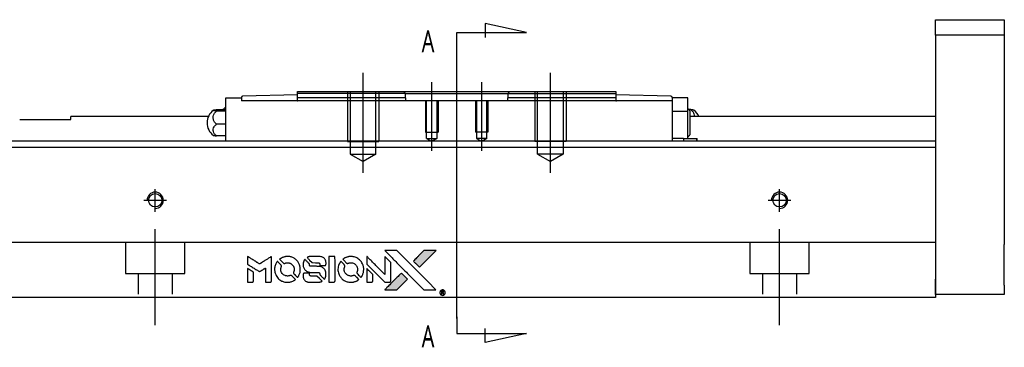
# Model space of a CAD drawing. Header units: millimetres. Extents: x -212 to 3135, y -1694 to 860.
# Tile 32 of 33: x 1041 to 1199, y -418 to -365. Entities that reach past the tile are written whole.
import ezdxf
from ezdxf.lldxf.tags import DXFTag

# ---------------------------------------------------------------- set-up
doc = ezdxf.new("R2010")
doc.units = ezdxf.units.MM
doc.layers.get('0').update_dxf_attribs({"linetype": 'CONTINUOUS'})
doc.layers.add('2', color=7, linetype='CONTINUOUS')
doc.styles.add('CHN', font='Microsoft JhengHei.ttf')
tags = doc.linetypes.add('DASHED', pattern=[25.72, 12.86, -12.86]).pattern_tags.tags
tags[6:7] = [DXFTag(74, 4), DXFTag(75, 0), DXFTag(340, '0'), DXFTag(46, 0.0), DXFTag(50, 0.0), DXFTag(44, 0.0), DXFTag(45, 0.0)]
tags[4:5] = [DXFTag(74, 4), DXFTag(75, 0), DXFTag(340, '0'), DXFTag(46, 0.0), DXFTag(50, 0.0), DXFTag(44, 0.0), DXFTag(45, 0.0)]

# ---------------------------------------------------------------- blocks, each defined once
blk = doc.blocks.new('MosionX logo(完整正式版)')
h = blk.add_hatch(color=22)
h.dxf.hatch_style = 1
h.paths.add_polyline_path([(-1416, 1831), (-1517, 1831), (-1619, 1831), (-1707, 1742, 0.000288), (-1740, 1709, 0.000479), (-1769, 1680, 0.000013), (-1794, 1654, 0.197177), (-1794, 1654, 0.197497), (-1794, 1653, 0.00004), (-1779, 1638, 0.000834), (-1763, 1622, 0.000506), (-1744, 1603), (-1694, 1552), (-1555, 1692)])
h.paths.add_polyline_path([(-1892, 1355), (-1942, 1405, 0.000476), (-1962, 1424, 0.000789), (-1978, 1441, 0.000035), (-1993, 1455, 0.19758), (-1993, 1456, 0.198396), (-1994, 1455, 0.000019), (-2014, 1435, 0.000582), (-2036, 1413, 0.000351), (-2062, 1387, 0.000108), (-2174, 1275, 0.000692), (-2230, 1218, 0.000077), (-2269, 1179, 0.197527), (-2269, 1178, 0.410181), (-2269, 1177, 0.000493), (-2248, 1177, 0.002424), (-2219, 1177, 0.000529), (-2169, 1177), (-2070, 1177), (-1981, 1266)])
at = {"color": 22}
for points in [[(-2150, 1708, -0.000056), (-2089, 1647, -0.000021), (-2004, 1562, -0.000021), (-1911, 1469, -0.000025), (-1823, 1381), (-1619, 1177), (-1518, 1177), (-1417, 1177), (-1553, 1315, 0.000274), (-1619, 1381, 0.000123), (-1705, 1467, 0.000121), (-1797, 1559, 0.000165), (-1879, 1641), (-2068, 1831), (-2170, 1831), (-2272, 1831)], [(-1707, 1742, 0.000288), (-1740, 1709, 0.000479), (-1769, 1680, 0.000013), (-1794, 1654, 0.197177), (-1794, 1654, 0.197497), (-1794, 1653, 0.00004), (-1779, 1638, 0.000836), (-1763, 1622, 0.000505), (-1744, 1603), (-1694, 1552), (-1555, 1692), (-1416, 1831), (-1517, 1831), (-1619, 1831)], [(-4562, 1668), (-4562, 1603), (-4545, 1592, -0.000297), (-4534, 1586, -0.000037), (-4510, 1571, -0.000043), (-4482, 1554, -0.000036), (-4452, 1535, 0.000044), (-4422, 1517, 0.000063), (-4396, 1501, 0.000035), (-4374, 1488, 0.0009), (-4368, 1484), (-4360, 1479), (-4348, 1486, 0.001175), (-4342, 1490, 0.000208), (-4329, 1498, 0.000225), (-4315, 1506, 0.000203), (-4300, 1516, -0.000711), (-4286, 1525, -0.001119), (-4274, 1532, -0.000263), (-4263, 1539, -0.04589), (-4262, 1539, -0.519312), (-4261, 1539, -0.001914), (-4261, 1521, -0.003124), (-4260, 1493, -0.000285), (-4260, 1421), (-4260, 1303), (-4219, 1303, 0.001727), (-4189, 1303, 0.025279), (-4179, 1303, 0.073886), (-4173, 1305, 0.07426), (-4167, 1308, 0.03264), (-4166, 1310, 0.01784), (-4164, 1311, 0.017712), (-4163, 1313, 0.026854), (-4162, 1315), (-4160, 1319), (-4160, 1526), (-4159, 1733), (-4162, 1731, -0.004595), (-4163, 1730, -0.00016), (-4169, 1726, -0.000298), (-4177, 1722, -0.000208), (-4185, 1717, 0.000986), (-4210, 1701, 0.00025), (-4250, 1676, 0.000268), (-4292, 1650, 0.000436), (-4329, 1627, -0.002932), (-4341, 1619, -0.004718), (-4351, 1613, -0.001113), (-4360, 1608, -0.227179), (-4361, 1608, -0.045982), (-4362, 1608, -0.000145), (-4374, 1616, -0.000825), (-4387, 1624, -0.000517), (-4403, 1634, 0.000056), (-4458, 1668, 0.000289), (-4488, 1687, 0.000481), (-4511, 1701, 0.000418), (-4535, 1715), (-4562, 1732)], [(-4068, 1643, 0.064158), (-4094, 1594, 0.06356), (-4108, 1539, 0.064004), (-4107, 1483, 0.066747), (-4091, 1429, 0.04321), (-4073, 1396, 0.044737), (-4050, 1367, 0.044901), (-4021, 1342, 0.044184), (-3989, 1323, 0.026293), (-3965, 1313, 0.033344), (-3941, 1306, 0.033227), (-3917, 1303, 0.025815), (-3890, 1302, 0.023119), (-3864, 1304, 0.031044), (-3841, 1308, 0.031337), (-3819, 1315, 0.024258), (-3796, 1325, 0.015622), (-3788, 1329, 0.008495), (-3778, 1335, 0.008415), (-3769, 1341, 0.020814), (-3763, 1346), (-3760, 1348), (-3791, 1379, 0.002843), (-3814, 1403, 0.033917), (-3823, 1411, 0.087906), (-3831, 1414, 0.073302), (-3839, 1416, 0.022047), (-3843, 1415, 0.026465), (-3847, 1415, 0.022233), (-3851, 1414, 0.009985), (-3857, 1412, -0.039011), (-3876, 1407, -0.044398), (-3896, 1406, -0.045096), (-3915, 1408, -0.04265), (-3934, 1413, -0.071154), (-3961, 1428, -0.068827), (-3983, 1450, -0.068713), (-3998, 1476, -0.070507), (-4005, 1506, -0.028605), (-4006, 1519, -0.031418), (-4005, 1531, -0.031044), (-4002, 1544, -0.02668), (-3998, 1556, 0.038913), (-3996, 1564, 0.043732), (-3995, 1571, 0.047754), (-3995, 1578, 0.075756), (-3997, 1583, 0.07294), (-3999, 1586, 0.003456), (-4006, 1594, 0.005023), (-4017, 1605, 0.002422), (-4030, 1619, 0.000819), (-4042, 1631, 0.001349), (-4053, 1641, 0.0001), (-4062, 1650, 0.205335), (-4062, 1651, 0.219821), (-4063, 1650, 0.002494), (-4064, 1648, 0.007089), (-4066, 1646, 0.004494)], [(-3917, 1731, 0.024131), (-3935, 1728, 0.022344), (-3954, 1723, 0.021883), (-3972, 1717, 0.020884), (-3990, 1709, 0.010669), (-4000, 1703, 0.010389), (-4011, 1697, 0.010913), (-4020, 1692, 0.022227), (-4026, 1687), (-4029, 1685), (-3996, 1653, 0.002452), (-3984, 1640, 0.003628), (-3972, 1630, 0.001662), (-3963, 1621, 0.070159), (-3960, 1619, 0.047671), (-3958, 1618, 0.018624), (-3956, 1618, 0.017921), (-3953, 1617, 0.018804), (-3950, 1617, 0.018255), (-3946, 1617, 0.041312), (-3943, 1617, 0.037164), (-3939, 1618, 0.012342), (-3935, 1620, -0.015101), (-3924, 1624, -0.035998), (-3916, 1626, -0.033244), (-3907, 1627, -0.011249), (-3894, 1627, -0.004059), (-3883, 1627, -0.019693), (-3877, 1627, -0.027943), (-3872, 1626, -0.014411), (-3866, 1624, -0.033089), (-3851, 1619, -0.033887), (-3838, 1613, -0.034021), (-3825, 1604, -0.033942), (-3814, 1594, -0.02816), (-3804, 1582, -0.035032), (-3796, 1570, -0.035269), (-3790, 1557, -0.029196), (-3785, 1543, -0.037862), (-3782, 1526, -0.043657), (-3782, 1510, -0.043064), (-3784, 1494, -0.035184), (-3790, 1477, 0.033699), (-3792, 1470, 0.052815), (-3793, 1463, 0.059167), (-3793, 1456, 0.058972), (-3791, 1450, 0.059208), (-3788, 1445, 0.021125), (-3783, 1439, 0.008691), (-3773, 1429, 0.000851), (-3749, 1405, 0.001873), (-3736, 1393, 0.013884), (-3730, 1387, 0.022355), (-3726, 1385, 0.341453), (-3725, 1385, 0.073011), (-3722, 1388, 0.004587), (-3714, 1399, 0.00748), (-3707, 1411, 0.016837), (-3702, 1420, 0.028606), (-3692, 1443, 0.031352), (-3685, 1465, 0.031004), (-3681, 1489, 0.0268), (-3680, 1514, 0.026698), (-3681, 1541, 0.03002), (-3686, 1566, 0.030357), (-3693, 1590, 0.028554), (-3703, 1614, 0.062944), (-3732, 1658, 0.062206), (-3772, 1694, 0.062448), (-3819, 1719, 0.064355), (-3870, 1731, 0.017377), (-3880, 1731, 0.008369), (-3893, 1731, 0.008367), (-3907, 1731, 0.01757)], [(-3610, 1675, 0.023289), (-3616, 1665, 0.026845), (-3621, 1655, 0.026047), (-3626, 1644, 0.019751), (-3629, 1631, 0.013249), (-3631, 1624, 0.025169), (-3631, 1618, 0.016532), (-3632, 1611, 0.002937), (-3632, 1598, 0.003317), (-3632, 1586, 0.011808), (-3631, 1578, 0.01777), (-3631, 1572, 0.021476), (-3630, 1567, 0.04325), (-3623, 1544, 0.045753), (-3612, 1523, 0.04649), (-3598, 1505, 0.047672), (-3581, 1490, 0.025315), (-3573, 1485, 0.015208), (-3564, 1480, 0.01512), (-3554, 1476, 0.022488), (-3546, 1473, 0.027857), (-3532, 1469, 0.034138), (-3519, 1467, 0.014286), (-3499, 1467, 0.00124), (-3449, 1467, -0.00103), (-3418, 1467, -0.002552), (-3396, 1466, -0.001594), (-3379, 1466, -0.047676), (-3374, 1466, -0.085307), (-3367, 1463, -0.097789), (-3361, 1457, -0.085947), (-3357, 1450, -0.051339), (-3356, 1440, 0.014634), (-3355, 1436, 0.015028), (-3355, 1433, 0.014927), (-3354, 1430, 0.059415), (-3353, 1429, 0.070595), (-3351, 1425, 0.00028), (-3315, 1389, 0.000111), (-3279, 1352, 0.200239), (-3277, 1352, 0.268906), (-3276, 1352, 0.001866), (-3271, 1361, 0.007532), (-3267, 1370, 0.017818), (-3263, 1376, 0.013256), (-3261, 1383, 0.011636), (-3258, 1391, 0.011528), (-3256, 1399, 0.012303), (-3254, 1407, 0.0423), (-3252, 1419, 0.013657), (-3252, 1437, 0.013857), (-3252, 1455, 0.037428), (-3254, 1468, 0.014927), (-3256, 1477, 0.0122), (-3259, 1486, 0.012518), (-3262, 1494, 0.023062), (-3265, 1501, 0.065961), (-3281, 1525, 0.06055), (-3304, 1545, 0.059676), (-3331, 1559, 0.060497), (-3360, 1567, 0.025683), (-3367, 1567, 0.001528), (-3386, 1567, 0.002124), (-3410, 1568, 0.001173), (-3439, 1568, -0.000809), (-3490, 1568, -0.017164), (-3506, 1568, -0.063931), (-3514, 1570, -0.108429), (-3520, 1573, -0.052941), (-3523, 1577, -0.063675), (-3525, 1582, -0.050562), (-3526, 1587, -0.020337), (-3527, 1595, 0.009897), (-3528, 1599, 0.016482), (-3528, 1603, 0.019019), (-3529, 1606, 0.06043), (-3530, 1608, 0.076267), (-3533, 1613, 0.00054), (-3566, 1646, 0.000307), (-3601, 1680, 0.142594), (-3604, 1681, 0.232419), (-3604, 1681, 0.022995), (-3606, 1680, 0.024627), (-3608, 1678, 0.015407)], [(-3516, 1731, 0.018538), (-3522, 1730, 0.010695), (-3530, 1729, 0.01068), (-3538, 1727, 0.017678), (-3544, 1725, 0.013849), (-3551, 1722, 0.011814), (-3559, 1719, 0.004513), (-3566, 1716, 0.290035), (-3566, 1715, 0.196418), (-3566, 1714, 0.000124), (-3554, 1702, 0.001477), (-3540, 1688, 0.000898), (-3524, 1671), (-3481, 1629), (-3427, 1628, -0.001471), (-3387, 1628, -0.028714), (-3374, 1627, -0.097073), (-3367, 1625, -0.084199), (-3361, 1620, -0.042698), (-3359, 1616, -0.053912), (-3357, 1612, -0.051004), (-3356, 1608, -0.032967), (-3355, 1602, 0.00807), (-3355, 1600, 0.003023), (-3355, 1596, 0.002994), (-3355, 1592, 0.003629), (-3355, 1588), (-3354, 1579), (-3313, 1579, 0.001618), (-3293, 1579, 0.005206), (-3280, 1579, 0.00535), (-3271, 1579, 0.060675), (-3268, 1580, 0.048484), (-3266, 1581, 0.02389), (-3264, 1582, 0.022812), (-3261, 1584, 0.02462), (-3259, 1586, 0.061781), (-3255, 1591, 0.080179), (-3253, 1596, 0.048561), (-3252, 1604, 0.010021), (-3251, 1619, 0.016602), (-3252, 1638, 0.031409), (-3254, 1653, 0.036474), (-3258, 1666, 0.03439), (-3263, 1679, 0.065928), (-3277, 1699, 0.069066), (-3296, 1715, 0.065697), (-3319, 1725, 0.051559), (-3346, 1731, 0.020904), (-3360, 1731, 0.000451), (-3431, 1731, 0.000419), (-3502, 1732, 0.022759)], [(-3202, 1517), (-3202, 1303), (-3160, 1303), (-3118, 1303), (-3113, 1306, 0.071429), (-3109, 1309, 0.054799), (-3105, 1313, 0.053585), (-3102, 1318, 0.060698), (-3101, 1323, 0.033975), (-3100, 1332, 0.000112), (-3100, 1441, 0.000726), (-3100, 1548, 0.001084), (-3101, 1641), (-3102, 1732), (-3152, 1732), (-3202, 1732)], [(-3011, 1643, 0.018008), (-3017, 1634, 0.009842), (-3023, 1622, 0.009807), (-3030, 1610, 0.015716), (-3035, 1599, 0.048467), (-3047, 1561, 0.045841), (-3052, 1520, 0.046006), (-3049, 1479, 0.049638), (-3039, 1441, 0.064819), (-3012, 1391, 0.06695), (-2974, 1350, 0.066691), (-2926, 1320, 0.063505), (-2872, 1304, 0.03135), (-2858, 1302, 0.010439), (-2837, 1302, 0.010391), (-2817, 1302, 0.032408), (-2803, 1304, 0.015696), (-2787, 1307, 0.018095), (-2771, 1312, 0.018551), (-2757, 1317, 0.018352), (-2743, 1323, 0.015568), (-2733, 1328, 0.009832), (-2723, 1334, 0.009795), (-2713, 1341, 0.023727), (-2706, 1346), (-2703, 1348), (-2734, 1379, 0.001528), (-2751, 1397, 0.010022), (-2760, 1406, 0.019586), (-2766, 1411, 0.061865), (-2771, 1413, 0.055054), (-2777, 1415, 0.061607), (-2784, 1416, 0.048725), (-2792, 1415, 0.020221), (-2802, 1412, -0.017722), (-2813, 1409, -0.02685), (-2822, 1407, -0.02759), (-2832, 1406, -0.020233), (-2843, 1406, -0.04793), (-2864, 1409, -0.048386), (-2883, 1416, -0.047866), (-2901, 1426, -0.044964), (-2917, 1440, -0.04333), (-2931, 1457, -0.050921), (-2941, 1475, -0.051473), (-2946, 1495, -0.0459), (-2948, 1516, -0.019014), (-2948, 1526, -0.024114), (-2947, 1535, -0.025081), (-2945, 1544, -0.023892), (-2942, 1553, 0.008624), (-2939, 1560, 0.026486), (-2938, 1564, 0.035074), (-2937, 1568, 0.02756), (-2937, 1573, 0.087163), (-2939, 1580, 0.073291), (-2942, 1587, 0.028074), (-2951, 1596, 0.002594), (-2973, 1619), (-3005, 1651)], [(-2860, 1730, 0.023681), (-2878, 1728, 0.022402), (-2896, 1723, 0.021929), (-2914, 1717, 0.020503), (-2931, 1709, 0.013745), (-2941, 1704, 0.009767), (-2952, 1698, 0.009658), (-2962, 1691, 0.027804), (-2968, 1687), (-2971, 1685), (-2939, 1653, 0.002053), (-2924, 1638, 0.006738), (-2914, 1628, 0.007826), (-2907, 1622, 0.063909), (-2903, 1619, 0.061532), (-2897, 1617, 0.068674), (-2891, 1617, 0.052072), (-2885, 1618, 0.019648), (-2875, 1621, -0.018366), (-2864, 1624, -0.0288), (-2854, 1626, -0.029061), (-2844, 1627, -0.019155), (-2832, 1627, -0.053809), (-2807, 1624, -0.058833), (-2784, 1615, -0.058566), (-2764, 1601, -0.052525), (-2746, 1582, -0.044733), (-2737, 1566, -0.040573), (-2729, 1547, -0.041123), (-2725, 1529, -0.04951), (-2725, 1511, -0.017369), (-2725, 1502, -0.024255), (-2727, 1495, -0.023787), (-2729, 1487, -0.015798), (-2732, 1479, 0.010631), (-2734, 1474, 0.033653), (-2735, 1470, 0.037806), (-2736, 1467, 0.016307), (-2736, 1462, 0.068179), (-2734, 1453, 0.095747), (-2731, 1446, 0.033418), (-2722, 1436, 0.002133), (-2695, 1409, 0.001452), (-2680, 1395, 0.012393), (-2673, 1388, 0.020479), (-2668, 1385, 0.344362), (-2667, 1385, 0.074287), (-2663, 1388, 0.005454), (-2656, 1400, 0.008391), (-2649, 1412, 0.017097), (-2643, 1422, 0.027375), (-2635, 1442, 0.02835), (-2628, 1463, 0.027723), (-2624, 1485, 0.023913), (-2623, 1509, 0.027047), (-2623, 1537, 0.031685), (-2627, 1563, 0.032425), (-2634, 1588, 0.031013), (-2644, 1612, 0.037914), (-2661, 1641, 0.040153), (-2682, 1667, 0.039834), (-2707, 1688, 0.036173), (-2736, 1707, 0.040752), (-2765, 1719, 0.035885), (-2796, 1728, 0.035491), (-2828, 1731, 0.037615)], [(-2572, 1669), (-2572, 1604), (-2422, 1453), (-2271, 1303), (-2229, 1303, 0.0008), (-2202, 1303, 0.010795), (-2192, 1303, 0.030495), (-2186, 1304, 0.080372), (-2183, 1305, 0.03816), (-2179, 1308, 0.041799), (-2176, 1310, 0.042486), (-2174, 1314, 0.042078), (-2172, 1317, 0.099276), (-2170, 1322, 0.003302), (-2170, 1343, 0.002586), (-2170, 1380, 0.000204), (-2170, 1477), (-2170, 1633), (-2221, 1683), (-2271, 1733), (-2271, 1583), (-2272, 1433), (-2419, 1582, 0.000253), (-2476, 1639, 0.000412), (-2524, 1687, 0.000041), (-2567, 1730, 0.041338), (-2570, 1732), (-2572, 1734)], [(-4562, 1417), (-4562, 1303), (-4521, 1303, 0.000842), (-4494, 1303, 0.010591), (-4484, 1303, 0.028995), (-4479, 1303, 0.069543), (-4475, 1305, 0.051063), (-4471, 1307, 0.039932), (-4468, 1310, 0.039414), (-4465, 1314, 0.045845), (-4462, 1318, 0.094811), (-4461, 1322, 0.007124), (-4461, 1333, 0.004713), (-4461, 1352, 0.000534), (-4461, 1395), (-4461, 1469), (-4471, 1475, 0.000828), (-4502, 1494, 0.000879), (-4532, 1513, 0.000048), (-4561, 1530, 0.137596), (-4562, 1531, 0.413028), (-4562, 1530, 0.000016), (-4562, 1497, 0.000623), (-4562, 1460, 0.000374)], [(-2572, 1416), (-2572, 1303), (-2530, 1303), (-2488, 1303), (-2483, 1306, 0.03146), (-2480, 1308, 0.026444), (-2478, 1310, 0.026444), (-2476, 1312, 0.031457), (-2475, 1314), (-2472, 1319), (-2471, 1375), (-2471, 1431), (-2521, 1481, 0.000745), (-2540, 1499, 0.001228), (-2556, 1515, 0.000087), (-2571, 1529, 0.195134), (-2571, 1530, 0.412117), (-2572, 1529, 0.000048), (-2572, 1496, 0.00109), (-2572, 1460, 0.000653)], [(-3615, 1454, 0.065483), (-3620, 1451, 0.053271), (-3625, 1447, 0.052018), (-3628, 1443, 0.0556), (-3631, 1437, 0.036839), (-3632, 1434, 0.026922), (-3632, 1430, 0.016905), (-3633, 1424, 0.004317), (-3633, 1416, 0.016369), (-3632, 1397, 0.029936), (-3630, 1382, 0.03418), (-3627, 1369, 0.031327), (-3621, 1356, 0.046935), (-3612, 1340, 0.054053), (-3600, 1327, 0.053701), (-3585, 1317, 0.045364), (-3568, 1309, 0.032479), (-3552, 1305, 0.03386), (-3537, 1303, 0.013578), (-3512, 1303, 0.001155), (-3450, 1303, 0.000413), (-3396, 1303, 0.005008), (-3375, 1304, 0.013199), (-3364, 1304, 0.033956), (-3355, 1305, 0.013909), (-3347, 1308, 0.010864), (-3337, 1310, 0.010938), (-3329, 1313, 0.028702), (-3323, 1316), (-3318, 1318), (-3362, 1362), (-3405, 1406), (-3455, 1406, -0.001504), (-3477, 1406, -0.00328), (-3493, 1406, -0.001901), (-3506, 1406, -0.061333), (-3510, 1407, -0.063621), (-3514, 1409, -0.048633), (-3518, 1412, -0.046769), (-3522, 1415, -0.047961), (-3525, 1420, -0.02678), (-3526, 1424, -0.050957), (-3527, 1427, -0.029398), (-3528, 1431, -0.00401), (-3528, 1441), (-3529, 1456), (-3569, 1456, 0.001061), (-3593, 1456, 0.009147), (-3604, 1455, 0.020721), (-3611, 1455, 0.051619)], [(-2062, 1387, 0.000108), (-2174, 1275, 0.000692), (-2230, 1218, 0.000077), (-2269, 1179, 0.197527), (-2269, 1178, 0.410182), (-2269, 1177, 0.000493), (-2248, 1177, 0.002424), (-2219, 1177, 0.000529), (-2170, 1177), (-2070, 1177), (-1981, 1266), (-1892, 1355), (-1942, 1405, 0.000476), (-1962, 1424, 0.000789), (-1978, 1441, 0.000035), (-1993, 1455, 0.19758), (-1993, 1456, 0.198396), (-1994, 1455, 0.000019), (-2014, 1435, 0.000582), (-2036, 1413, 0.000351)], [(-1319, 1173, 0.082374), (-1332, 1167, 0.083404), (-1342, 1157, 0.082663), (-1349, 1145, 0.07897), (-1351, 1130, 0.084941), (-1349, 1114, 0.08953), (-1341, 1100, 0.090743), (-1329, 1090, 0.090193), (-1313, 1085, 0.10067), (-1296, 1085, 0.099454), (-1281, 1093, 0.097736), (-1269, 1106, 0.09365), (-1263, 1122, 0.07584), (-1263, 1135, 0.068415), (-1267, 1148, 0.068328), (-1274, 1159, 0.075277), (-1283, 1168, 0.059367), (-1291, 1172, 0.048986), (-1300, 1174, 0.048519), (-1310, 1174, 0.055347)], [(-1325, 1129), (-1325, 1104), (-1322, 1104), (-1319, 1104), (-1319, 1114), (-1319, 1125), (-1313, 1125), (-1306, 1126), (-1302, 1119, -0.003356), (-1300, 1116, -0.002757), (-1298, 1113, -0.002784), (-1296, 1110, -0.007382), (-1295, 1108, 0.019487), (-1294, 1105, 0.098302), (-1293, 1104, 0.116932), (-1291, 1104, 0.032798), (-1289, 1104), (-1285, 1104), (-1288, 1108, 0.005748), (-1289, 1111, 0.002522), (-1291, 1114, 0.002495), (-1293, 1117, 0.00334), (-1295, 1120), (-1299, 1126), (-1296, 1128, 0.066516), (-1292, 1130, 0.085926), (-1290, 1133, 0.082934), (-1289, 1137, 0.05747), (-1289, 1141, 0.023576), (-1289, 1144, 0.043538), (-1289, 1146, 0.050891), (-1290, 1148, 0.049897), (-1291, 1149, 0.067884), (-1295, 1152, 0.077412), (-1298, 1154, 0.049266), (-1304, 1154, 0.012208), (-1313, 1155), (-1325, 1155)], [(-1298, 1147, -0.120545), (-1296, 1144, -0.09136), (-1295, 1141, -0.087576), (-1296, 1137, -0.098026), (-1297, 1134, -0.079907), (-1299, 1133, -0.087697), (-1300, 1132, -0.041371), (-1303, 1132, -0.005557), (-1309, 1132), (-1319, 1131), (-1319, 1140), (-1319, 1149), (-1310, 1149, -0.007471), (-1305, 1149, -0.035301), (-1302, 1148, -0.060486), (-1300, 1148, -0.063546)]]:
    blk.add_lwpolyline(points, format="xyb", close=True, dxfattribs=at)

msp = doc.modelspace()

# ---------------------------------------------------------------- linework, layer by layer
at = {"layer": '2', "linetype": 'Continuous'}
for p, q in [((1187.58, -365.42), (1198.58, -365.42)), ((1187.58, -367.92), (1187.58, -365.42)), ((1198.58, -365.42), (1198.58, -367.92)), ((1198.58, -367.92), (1187.58, -367.92)), ((1187.58, -367.92), (1187.58, -406.92)), ((1198.58, -367.92), (1198.58, -385.92)), ((1073.88, -377.92), (1076.38, -377.92)), ((1073.88, -380.12), (1073.88, -377.92)), ((1076.38, -377.92), (1076.38, -377.85)), ((1076.38, -377.92), (1076.38, -378.42)), ((1145.38, -378.42), (1076.38, -378.42)), ((1085.38, -377.42), (1076.57, -377.65)), ((1085.32, -378.42), (1085.38, -378.42)), ((1085.38, -376.92), (1102.38, -376.92)), ((1085.38, -377.92), (1085.38, -376.92)), ((1085.38, -378.42), (1085.38, -377.92)), ((1102.68, -377.22), (1102.38, -376.92)), ((1102.38, -376.92), (1119.38, -376.92)), ((1102.68, -377.22), (1105.68, -377.22)), ((1102.68, -377.92), (1102.68, -377.22)), ((1102.68, -377.92), (1102.68, -378.42)), ((1105.68, -377.22), (1116.08, -377.22)), ((1116.08, -377.22), (1119.08, -377.22)), ((1119.38, -376.92), (1119.08, -377.22)), ((1119.08, -377.22), (1119.08, -377.92)), ((1119.08, -378.42), (1119.08, -377.92)), ((1119.38, -376.92), (1136.38, -376.92)), ((1136.38, -376.92), (1136.38, -377.92)), ((1145.18, -377.65), (1136.38, -377.42)), ((1136.38, -377.92), (1136.38, -378.42)), ((1136.38, -378.42), (1136.44, -378.42)), ((1145.38, -377.85), (1145.38, -377.92)), ((1145.38, -377.92), (1145.38, -378.42)), ((1147.88, -377.92), (1145.38, -377.92)), ((1145.38, -378.42), (1145.38, -384.87)), ((1147.88, -380.12), (1147.88, -377.92)), ((1072.42, -379.81), (1073.88, -379.81)), ((1073.88, -380.05), (1072.42, -380.05)), ((1148.33, -379.81), (1148.05, -379.81)), ((1148.23, -379.99), (1148.23, -381.92)), ((1040.88, -381.37), (1049.08, -381.37)), ((1071.09, -380.92), (1049.08, -380.92)), ((1049.08, -381.37), (1049.08, -380.92)), ((1073.88, -383.42), (1073.88, -380.12)), ((1147.88, -380.12), (1145.38, -380.12)), ((1147.88, -383.42), (1147.88, -380.12)), ((1187.58, -380.92), (1148.23, -380.92)), ((1073.88, -382.16), (1072.42, -382.16)), ((1148.23, -381.92), (1148.23, -383.84)), ((1073.88, -384.03), (1072.42, -384.03)), ((1073.88, -384.87), (1073.88, -383.42)), ((1147.22, -384.42), (1145.38, -384.42)), ((1147.22, -384.42), (1149.26, -384.42)), ((1147.22, -384.42), (1147.22, -384.87)), ((1147.88, -384.42), (1147.88, -383.42)), ((1149.26, -384.42), (1149.38, -384.42)), ((1149.26, -384.42), (1149.26, -384.87)), ((1149.38, -384.87), (1149.38, -384.42)), ((1111.82, -384.87), (1037.58, -384.87)), ((1187.58, -385.87), (1037.58, -385.87)), ((1187.58, -384.87), (1111.82, -384.87)), ((1187.58, -385.87), (1187.58, -400.57)), ((1198.58, -392.42), (1198.58, -401.42)), ((1107.67, -401.07), (1037.58, -401.07)), ((1187.58, -401.07), (1107.67, -401.07)), ((1187.58, -400.57), (1187.58, -401.07)), ((1187.58, -401.07), (1187.58, -407.87)), ((1187.58, -409.42), (1187.58, -406.92)), ((1187.58, -407.87), (1187.58, -409.87)), ((1198.58, -407.92), (1198.58, -409.42)), ((1105.41, -409.87), (1037.58, -409.87)), ((1187.58, -409.87), (1105.41, -409.87)), ((1198.58, -409.42), (1187.58, -409.42))]:
    msp.add_line(p, q, dxfattribs=at)
at = {"layer": '2'}
for p, q in [((1122.03, -367.48), (1115.44, -366.05)), ((1115.44, -366.05), (1115.44, -368.28)), ((1110.88, -367.48), (1122.03, -367.48)), ((1110.88, -370.12), (1110.88, -367.48)), ((1110.88, -413.24), (1110.88, -370.12)), ((1095.88, -389.92), (1095.88, -373.92)), ((1125.88, -389.92), (1125.88, -373.92)), ((1106.88, -386.42), (1106.88, -375.42)), ((1114.88, -386.42), (1114.88, -375.42)), ((1110.88, -412.99), (1110.88, -415.63)), ((1110.88, -415.63), (1122.03, -415.63)), ((1115.44, -417.06), (1115.44, -414.83)), ((1122.03, -415.63), (1115.44, -417.06))]:
    msp.add_line(p, q, dxfattribs=at)
at = {"layer": '2', "linetype": 'DASHED'}
for p, q in [((1073.88, -377.92), (1073.88, -377.92)), ((1076.38, -377.92), (1076.38, -377.92)), ((1076.38, -378.02), (1076.38, -378.02)), ((1102.68, -378.42), (1102.68, -378.42)), ((1102.68, -378.42), (1102.68, -378.42)), ((1119.08, -377.22), (1119.08, -377.22)), ((1119.08, -378.42), (1119.08, -378.42)), ((1145.38, -377.92), (1145.38, -377.92)), ((1145.38, -378.02), (1145.38, -378.02)), ((1147.88, -377.92), (1147.88, -377.92)), ((1187.58, -384.87), (1187.58, -385.87))]:
    msp.add_line(p, q, dxfattribs=at)
at = {"layer": '2', "linetype": 'DASHED', "ltscale": 0.1}
for p, q in [((1102.68, -377.22), (1085.38, -377.22)), ((1093.38, -376.92), (1093.38, -384.92)), ((1093.81, -376.92), (1093.81, -386.92)), ((1097.94, -386.92), (1097.94, -376.92)), ((1098.38, -376.92), (1098.38, -384.92)), ((1105.88, -378.42), (1105.88, -383.42)), ((1106.05, -384.42), (1106.05, -378.42)), ((1107.7, -378.42), (1107.7, -384.42)), ((1107.88, -378.42), (1107.88, -383.42)), ((1113.88, -378.42), (1113.88, -383.42)), ((1114.05, -378.42), (1114.05, -384.42)), ((1115.7, -384.42), (1115.7, -378.42)), ((1115.88, -378.42), (1115.88, -383.42)), ((1123.38, -376.92), (1123.38, -384.92)), ((1123.81, -386.92), (1123.81, -376.92)), ((1127.94, -376.92), (1127.94, -386.92)), ((1128.38, -376.92), (1128.38, -384.92)), ((1105.88, -383.42), (1107.88, -383.42)), ((1106.05, -384.42), (1107.7, -384.42)), ((1106.05, -384.42), (1106.88, -384.9)), ((1107.7, -384.42), (1106.88, -384.9)), ((1115.88, -383.42), (1113.88, -383.42)), ((1115.7, -384.42), (1114.05, -384.42)), ((1114.05, -384.42), (1114.88, -384.9)), ((1115.7, -384.42), (1114.88, -384.9)), ((1093.38, -384.92), (1098.38, -384.92)), ((1095.4, -384.92), (1095.88, -384.92)), ((1128.38, -384.92), (1123.38, -384.92)), ((1093.81, -386.92), (1097.94, -386.92)), ((1093.81, -386.92), (1095.88, -388.11)), ((1097.94, -386.92), (1095.88, -388.11)), ((1127.94, -386.92), (1123.81, -386.92)), ((1123.81, -386.92), (1125.88, -388.11)), ((1127.94, -386.92), (1125.88, -388.11)), ((1057.83, -401.07), (1057.83, -406.02)), ((1067.33, -406.02), (1067.33, -401.07)), ((1157.83, -401.07), (1157.83, -406.02)), ((1167.33, -406.02), (1167.33, -401.07)), ((1057.83, -406.02), (1067.33, -406.02)), ((1059.83, -406.02), (1059.83, -409.32)), ((1065.33, -409.32), (1065.33, -406.02)), ((1157.83, -406.02), (1167.33, -406.02)), ((1159.83, -406.02), (1159.83, -409.32)), ((1165.33, -409.32), (1165.33, -406.02))]:
    msp.add_line(p, q, dxfattribs=at)
at = {"layer": '2', "ltscale": 0.5}
for p, q in [((1062.58, -396.19), (1062.58, -392.52)), ((1162.58, -396.19), (1162.58, -392.52)), ((1060.78, -394.32), (1064.38, -394.32)), ((1160.78, -394.32), (1164.38, -394.32)), ((1062.58, -414.32), (1062.58, -398.96)), ((1162.58, -414.32), (1162.58, -398.96))]:
    msp.add_line(p, q, dxfattribs=at)
at = {"layer": '2', "linetype": 'Continuous'}
for centre in [(1062.58, -394.32), (1162.58, -394.32)]:
    msp.add_circle(centre, 1.07, dxfattribs=at)
for centre, radius, start, end in [((1076.58, -377.85), 0.2, 91.5, 180), ((1145.18, -377.85), 0.2, 0, 88.5), ((1073.38, -381.92), 2.5, 126.4021, 180), ((1075.37, -381.88), 2.85, 121.5132, 133.5232), ((1146.09, -381.88), 2.85, 41.3431, 51.1006), ((1147.38, -381.92), 2.5, 23.5613, 53.5675), ((1073.38, -381.92), 2.5, 180, 233.5675), ((1146.09, -381.96), 2.85, 308.8994, 318.6569)]:
    msp.add_arc(centre, radius, start, end, dxfattribs=at)
at = {"layer": '2'}
for centre in [(1062.58, -394.32), (1162.58, -394.32)]:
    msp.add_arc(centre, 1.3, 270, 180, dxfattribs=at)
at = {"layer": '2', "linetype": 'Continuous'}
for points in [[(1102.68, -377.92), (1085.38, -377.92)], [(1136.38, -377.92), (1119.08, -377.92)]]:
    msp.add_open_spline(points, degree=1, dxfattribs=at)
at = {"layer": '2', "linetype": 'DASHED', "ltscale": 0.1}
msp.add_open_spline([(1119.08, -377.22), (1136.38, -377.22)], degree=1, dxfattribs=at)
at = {"layer": '2', "linetype": 'Continuous'}
for points, knots in [([(1072.42, -380.05), (1072.29, -380.04), (1072.18, -380.02), (1072.01, -379.99), (1071.94, -379.98), (1071.87, -379.94), (1071.87, -379.93), (1071.91, -379.89), (1071.96, -379.88), (1072.12, -379.84), (1072.22, -379.83), (1072.37, -379.82), (1072.39, -379.81), (1072.42, -379.81)], [0, 0, 0, 0, 0.192078, 0.192078, 0.384156, 0.384156, 0.576234, 0.576234, 0.768312, 0.768312, 0.960389, 0.960389, 1, 1, 1, 1]), ([(1072.42, -382.16), (1072.29, -382.06), (1072.18, -381.94), (1072.01, -381.68), (1071.94, -381.53), (1071.87, -381.23), (1071.87, -381.07), (1071.91, -380.77), (1071.96, -380.62), (1072.12, -380.34), (1072.22, -380.22), (1072.37, -380.09), (1072.39, -380.07), (1072.42, -380.05)], [0, 0, 0, 0, 0.192078, 0.192078, 0.384156, 0.384156, 0.576234, 0.576234, 0.768312, 0.768312, 0.960389, 0.960389, 1, 1, 1, 1]), ([(1148.86, -379.91), (1148.84, -379.89), (1148.79, -379.87), (1148.64, -379.84), (1148.53, -379.83), (1148.39, -379.82), (1148.36, -379.81), (1148.33, -379.81)], [0, 0, 0, 0, 0.448024, 0.448024, 0.905631, 0.905631, 1, 1, 1, 1]), ([(1148.33, -379.81), (1148.46, -379.9), (1148.58, -380), (1148.75, -380.24), (1148.81, -380.37), (1148.88, -380.63), (1148.89, -380.77), (1148.86, -380.91), (1148.86, -380.92), (1148.86, -380.92)], [0, 0, 0, 0, 0.33014, 0.33014, 0.660281, 0.660281, 0.990421, 0.990421, 1, 1, 1, 1]), ([(1072.42, -384.03), (1072.29, -383.94), (1072.18, -383.83), (1072.01, -383.6), (1071.94, -383.47), (1071.87, -383.2), (1071.87, -383.07), (1071.91, -382.8), (1071.96, -382.66), (1072.12, -382.42), (1072.22, -382.31), (1072.37, -382.19), (1072.39, -382.17), (1072.42, -382.16)], [0, 0, 0, 0, 0.192078, 0.192078, 0.384156, 0.384156, 0.576234, 0.576234, 0.768312, 0.768312, 0.960389, 0.960389, 1, 1, 1, 1]), ([(1071.89, -383.93), (1071.92, -383.95), (1071.97, -383.96), (1072.12, -383.99), (1072.22, -384.01), (1072.37, -384.02), (1072.39, -384.03), (1072.42, -384.03)], [0, 0, 0, 0, 0.448024, 0.448024, 0.905631, 0.905631, 1, 1, 1, 1]), ([(1198.58, -385.92), (1198.58, -385.92), (1198.58, -385.93), (1198.58, -385.99), (1198.58, -386.04), (1198.58, -386.16), (1198.58, -386.23), (1198.58, -386.4), (1198.58, -386.5), (1198.58, -386.72), (1198.58, -386.85), (1198.58, -387.11), (1198.58, -387.26), (1198.58, -387.56), (1198.58, -387.72), (1198.58, -388.05), (1198.58, -388.22), (1198.58, -388.57), (1198.58, -388.75), (1198.58, -389.11), (1198.58, -389.29), (1198.58, -389.65), (1198.58, -389.83), (1198.58, -390.17), (1198.58, -390.34), (1198.58, -390.67), (1198.58, -390.83), (1198.58, -391.13), (1198.58, -391.27), (1198.58, -391.53), (1198.58, -391.65), (1198.58, -391.87), (1198.58, -391.97), (1198.58, -392.13), (1198.58, -392.2), (1198.58, -392.31), (1198.58, -392.35), (1198.58, -392.41), (1198.58, -392.42), (1198.58, -392.42)], [0, 0, 0, 0, 0.052926, 0.052926, 0.105852, 0.105852, 0.158778, 0.158778, 0.211704, 0.211704, 0.26463, 0.26463, 0.317556, 0.317556, 0.370482, 0.370482, 0.423408, 0.423408, 0.476333, 0.476333, 0.529259, 0.529259, 0.582185, 0.582185, 0.635111, 0.635111, 0.688037, 0.688037, 0.740963, 0.740963, 0.793889, 0.793889, 0.846815, 0.846815, 0.899741, 0.899741, 0.949242, 0.949242, 1, 1, 1, 1]), ([(1198.58, -407.92), (1198.58, -407.92), (1198.58, -407.9), (1198.58, -407.85), (1198.58, -407.8), (1198.58, -407.68), (1198.58, -407.61), (1198.58, -407.44), (1198.58, -407.34), (1198.58, -407.12), (1198.58, -406.99), (1198.58, -406.73), (1198.58, -406.58), (1198.58, -406.28), (1198.58, -406.12), (1198.58, -405.79), (1198.58, -405.62), (1198.58, -405.27), (1198.58, -405.09), (1198.58, -404.73), (1198.58, -404.55), (1198.58, -404.19), (1198.58, -404.01), (1198.58, -403.67), (1198.58, -403.5), (1198.58, -403.17), (1198.58, -403.01), (1198.58, -402.71), (1198.58, -402.57), (1198.58, -402.31), (1198.58, -402.19), (1198.58, -401.97), (1198.58, -401.87), (1198.58, -401.71), (1198.58, -401.64), (1198.58, -401.53), (1198.58, -401.49), (1198.58, -401.43), (1198.58, -401.42), (1198.58, -401.42)], [0, 0, 0, 0, 0.052926, 0.052926, 0.105852, 0.105852, 0.158778, 0.158778, 0.211704, 0.211704, 0.26463, 0.26463, 0.317556, 0.317556, 0.370482, 0.370482, 0.423408, 0.423408, 0.476333, 0.476333, 0.529259, 0.529259, 0.582185, 0.582185, 0.635111, 0.635111, 0.688037, 0.688037, 0.740963, 0.740963, 0.793889, 0.793889, 0.846815, 0.846815, 0.899741, 0.899741, 0.949242, 0.949242, 1, 1, 1, 1])]:
    msp.add_open_spline(points, degree=3, knots=knots, dxfattribs=at)

# ---------------------------------------------------------------- block references
at = {"xscale": 0.0096, "yscale": 0.0096, "zscale": 0.0096}
msp.add_blockref('MosionX logo(完整正式版)', (1121.15, -419.94), dxfattribs=at)

# ---------------------------------------------------------------- texts
at = {"layer": '2', "style": 'CHN', "width": 0.7}
for p in [(1105.26, -370.62), (1105.26, -417.85)]:
    msp.add_text('A', height=3.5, dxfattribs=at).set_placement(p)

doc.saveas('drawing.dxf')
